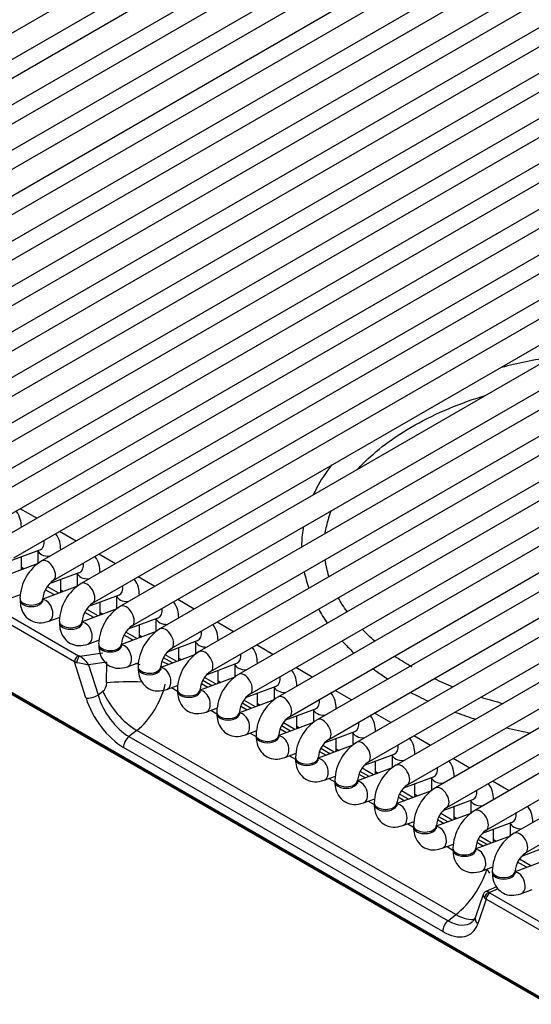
# Model space of a CAD drawing. Header units: millimetres. Extents: x 0 to 287, y 0 to 200.
# Tile 29 of 45: x 213.53 to 219.15, y 83.38 to 94.2. Entities that reach past the tile are written whole.
import ezdxf

# ---------------------------------------------------------------- set-up
doc = ezdxf.new("R2010")
doc.units = ezdxf.units.MM
doc.layers.add('134.135_BW4_CTM-', color=7, linetype='Continuous')
doc.layers.add('Standard', color=7, linetype='Continuous')

# ---------------------------------------------------------------- blocks, each defined once
blk = doc.blocks.new('SE')
at = {"layer": '134.135_BW4_CTM-', "color": 7, "linetype": 'Continuous'}
for p, q in [((217.711, 96.516), (208.589, 91.25)), ((208.714, 91.033), (217.836, 96.3)), ((218.143, 96.267), (209.021, 91)), ((209.146, 90.784), (218.268, 96.05)), ((218.575, 96.017), (209.453, 90.751)), ((209.578, 90.534), (218.7, 95.801)), ((219.007, 95.768), (209.885, 90.501)), ((210.01, 90.285), (219.132, 95.551)), ((219.439, 95.518), (210.317, 90.252)), ((210.442, 90.035), (219.564, 95.302)), ((219.871, 95.269), (210.749, 90.003)), ((210.874, 89.786), (219.996, 95.052)), ((220.303, 95.019), (211.181, 89.753)), ((211.306, 89.537), (220.428, 94.803)), ((220.735, 94.77), (211.613, 89.504)), ((211.738, 89.287), (220.86, 94.554)), ((221.167, 94.521), (212.045, 89.254)), ((212.17, 89.038), (221.292, 94.304)), ((221.599, 94.271), (212.477, 89.005)), ((212.602, 88.788), (221.724, 94.055)), ((222.031, 94.022), (212.909, 88.755)), ((213.034, 88.539), (222.156, 93.805)), ((222.463, 93.772), (213.341, 88.506)), ((213.466, 88.289), (222.588, 93.556)), ((222.895, 93.523), (213.773, 88.256)), ((213.898, 88.04), (223.02, 93.306)), ((223.327, 93.273), (214.205, 88.007)), ((214.33, 87.791), (223.452, 93.057)), ((223.759, 93.024), (214.637, 87.758)), ((214.762, 87.541), (223.884, 92.807)), ((224.191, 92.775), (215.069, 87.508)), ((215.194, 87.292), (224.316, 92.558)), ((224.623, 92.525), (215.502, 87.259)), ((205.347, 92.313), (214.178, 87.214)), ((215.627, 87.042), (224.748, 92.309)), ((225.055, 92.276), (215.934, 87.009)), ((214.134, 87.147), (205.302, 92.246)), ((216.059, 86.793), (225.18, 92.059)), ((225.487, 92.026), (216.366, 86.76)), ((216.491, 86.543), (225.612, 91.81)), ((225.919, 91.777), (216.798, 86.51)), ((227.707, 78.574), (205.15, 91.598)), ((205.151, 91.588), (227.708, 78.565)), ((205.161, 91.57), (227.718, 78.547)), ((216.923, 86.294), (226.044, 91.56)), ((226.351, 91.527), (217.23, 86.261)), ((217.355, 86.044), (226.476, 91.311)), ((226.783, 91.278), (217.662, 86.011)), ((217.787, 85.795), (226.908, 91.061)), ((227.215, 91.028), (218.094, 85.762)), ((218.219, 85.546), (227.34, 90.812)), ((227.647, 90.779), (218.526, 85.513)), ((218.651, 85.296), (227.772, 90.563)), ((228.08, 90.53), (218.958, 85.263)), ((219.083, 85.047), (228.205, 90.313)), ((213.718, 88.724), (213.536, 88.829)), ((213.549, 88.626), (213.549, 88.628)), ((214.151, 88.474), (213.968, 88.579)), ((213.427, 88.256), (213.753, 88.378)), ((213.981, 88.376), (213.981, 88.378)), ((213.549, 88.157), (213.549, 88.301)), ((213.731, 88.37), (213.731, 88.226)), ((214.583, 88.225), (214.401, 88.33)), ((213.732, 88.226), (213.352, 88.084)), ((213.549, 88.186), (213.579, 88.169)), ((213.859, 88.007), (214.185, 88.129)), ((213.981, 87.908), (213.981, 88.052)), ((214.163, 88.12), (214.163, 87.976)), ((214.413, 88.127), (214.413, 88.129)), ((215.015, 87.975), (214.833, 88.08)), ((214.164, 87.976), (213.784, 87.835)), ((213.959, 87.9), (213.833, 87.973)), ((213.417, 87.841), (213.541, 87.888)), ((213.534, 87.842), (213.534, 87.826)), ((213.784, 87.826), (213.784, 87.842)), ((213.911, 87.882), (213.812, 87.939)), ((213.981, 87.937), (214.011, 87.919)), ((214.291, 87.757), (214.617, 87.879)), ((214.595, 87.871), (214.595, 87.727)), ((214.845, 87.877), (214.845, 87.88)), ((214.596, 87.727), (214.216, 87.585)), ((214.413, 87.659), (214.413, 87.803)), ((215.447, 87.726), (215.265, 87.831)), ((213.849, 87.592), (213.974, 87.638)), ((214.343, 87.632), (214.244, 87.689)), ((214.391, 87.651), (214.265, 87.724)), ((214.413, 87.687), (214.443, 87.67)), ((214.723, 87.508), (215.049, 87.63)), ((215.027, 87.621), (215.027, 87.477)), ((215.277, 87.628), (215.277, 87.63)), ((213.966, 87.593), (213.966, 87.576)), ((214.216, 87.576), (214.216, 87.593)), ((214.845, 87.409), (214.845, 87.553)), ((215.879, 87.476), (215.697, 87.582)), ((215.028, 87.478), (214.648, 87.336)), ((214.775, 87.383), (214.676, 87.44)), ((214.823, 87.401), (214.697, 87.474)), ((214.845, 87.438), (214.875, 87.42)), ((214.281, 87.342), (214.406, 87.389)), ((214.398, 87.343), (214.398, 87.327)), ((214.648, 87.327), (214.648, 87.343)), ((215.155, 87.258), (215.481, 87.38)), ((215.277, 87.16), (215.277, 87.304)), ((215.459, 87.372), (215.459, 87.228)), ((215.709, 87.378), (215.709, 87.381)), ((216.311, 87.227), (216.129, 87.332)), ((214.19, 87.208), (214.445, 87.247)), ((215.46, 87.228), (215.08, 87.086)), ((215.207, 87.134), (215.108, 87.191)), ((215.256, 87.152), (215.129, 87.225)), ((215.277, 87.188), (215.307, 87.171)), ((214.258, 86.75), (214.134, 87.147)), ((214.489, 87.144), (214.287, 87.114)), ((214.287, 87.114), (214.391, 86.783)), ((214.485, 86.915), (214.489, 87.144)), ((214.713, 87.093), (214.838, 87.14)), ((214.83, 87.094), (214.83, 87.077)), ((215.08, 87.077), (215.08, 87.094)), ((215.587, 87.009), (215.914, 87.131)), ((215.891, 87.122), (215.891, 86.978)), ((216.141, 87.129), (216.141, 87.131)), ((216.743, 86.978), (216.561, 87.083)), ((215.892, 86.979), (215.512, 86.837)), ((215.688, 86.902), (215.561, 86.976)), ((215.709, 86.91), (215.709, 87.054)), ((215.145, 86.844), (215.27, 86.89)), ((215.197, 86.863), (215.263, 86.825)), ((215.526, 86.91), (215.597, 86.869)), ((215.639, 86.884), (215.54, 86.941)), ((215.709, 86.939), (215.739, 86.921)), ((216.019, 86.759), (216.346, 86.881)), ((216.323, 86.873), (216.323, 86.729)), ((216.573, 86.879), (216.573, 86.882)), ((214.391, 86.783), (214.444, 86.824)), ((215.262, 86.844), (215.262, 86.828)), ((215.512, 86.828), (215.512, 86.844)), ((216.141, 86.661), (216.141, 86.805)), ((217.175, 86.728), (216.993, 86.833)), ((216.324, 86.729), (215.944, 86.587)), ((215.958, 86.66), (216.029, 86.619)), ((216.071, 86.635), (215.972, 86.692)), ((216.12, 86.653), (215.993, 86.726)), ((216.141, 86.689), (216.171, 86.672)), ((215.577, 86.594), (215.702, 86.641)), ((215.629, 86.614), (215.695, 86.576)), ((215.694, 86.595), (215.694, 86.578)), ((215.944, 86.578), (215.944, 86.595)), ((216.451, 86.51), (216.778, 86.632)), ((216.573, 86.411), (216.573, 86.555)), ((216.755, 86.623), (216.755, 86.479)), ((217.005, 86.63), (217.005, 86.632)), ((217.607, 86.479), (217.425, 86.584)), ((216.756, 86.48), (216.376, 86.338)), ((216.503, 86.385), (216.404, 86.442)), ((216.552, 86.403), (216.425, 86.477)), ((216.573, 86.44), (216.603, 86.423)), ((214.816, 86.393), (214.729, 86.326)), ((214.729, 86.326), (218.234, 84.302)), ((218.32, 84.37), (214.816, 86.393)), ((216.009, 86.345), (216.134, 86.391)), ((216.061, 86.364), (216.127, 86.327)), ((216.126, 86.345), (216.126, 86.329)), ((216.376, 86.329), (216.376, 86.345)), ((216.39, 86.411), (216.461, 86.37)), ((216.883, 86.26), (217.21, 86.382)), ((217.187, 86.374), (217.187, 86.23)), ((217.437, 86.381), (217.437, 86.383)), ((218.039, 86.229), (217.857, 86.334)), ((217.188, 86.23), (216.808, 86.088)), ((216.984, 86.154), (216.857, 86.227)), ((217.005, 86.162), (217.005, 86.306)), ((218.175, 84.184), (214.671, 86.207)), ((216.441, 86.095), (216.566, 86.142)), ((216.493, 86.115), (216.559, 86.077)), ((216.822, 86.162), (216.894, 86.12)), ((216.935, 86.136), (216.836, 86.193)), ((217.005, 86.191), (217.035, 86.173)), ((217.315, 86.011), (217.642, 86.133)), ((217.619, 86.125), (217.619, 85.981)), ((217.869, 86.131), (217.869, 86.133)), ((216.558, 86.096), (216.558, 86.08)), ((216.808, 86.08), (216.808, 86.096)), ((217.437, 85.913), (217.437, 86.057)), ((218.471, 85.98), (218.289, 86.085)), ((216.873, 85.846), (216.998, 85.892)), ((217.62, 85.981), (217.24, 85.839)), ((217.254, 85.912), (217.326, 85.871)), ((217.367, 85.886), (217.268, 85.943)), ((217.416, 85.905), (217.289, 85.978)), ((217.437, 85.941), (217.467, 85.924)), ((216.926, 85.865), (216.991, 85.828)), ((216.99, 85.846), (216.99, 85.83)), ((217.24, 85.83), (217.24, 85.846)), ((217.747, 85.762), (218.074, 85.884)), ((217.869, 85.663), (217.869, 85.807)), ((218.051, 85.875), (218.051, 85.731)), ((218.301, 85.882), (218.301, 85.884)), ((218.903, 85.73), (218.721, 85.835)), ((218.052, 85.731), (217.672, 85.59)), ((217.799, 85.637), (217.701, 85.694)), ((217.848, 85.655), (217.721, 85.728)), ((217.869, 85.692), (217.899, 85.674)), ((217.305, 85.596), (217.43, 85.643)), ((217.358, 85.616), (217.423, 85.578)), ((217.422, 85.597), (217.422, 85.581)), ((217.672, 85.581), (217.672, 85.597)), ((217.686, 85.663), (217.758, 85.621)), ((218.179, 85.512), (218.506, 85.634)), ((218.483, 85.626), (218.483, 85.482)), ((218.733, 85.632), (218.733, 85.635)), ((218.484, 85.482), (218.104, 85.34)), ((218.28, 85.406), (218.153, 85.479)), ((218.301, 85.414), (218.301, 85.558)), ((217.737, 85.347), (217.862, 85.394)), ((217.79, 85.366), (217.855, 85.329)), ((217.854, 85.348), (217.854, 85.331)), ((218.104, 85.331), (218.104, 85.348)), ((218.118, 85.413), (218.19, 85.372)), ((218.231, 85.388), (218.133, 85.444)), ((218.301, 85.442), (218.331, 85.425)), ((218.611, 85.263), (218.938, 85.385)), ((218.915, 85.376), (218.915, 85.232)), ((218.733, 85.164), (218.733, 85.308)), ((218.169, 85.098), (218.294, 85.144)), ((218.916, 85.233), (218.537, 85.091)), ((218.55, 85.164), (218.622, 85.123)), ((218.663, 85.138), (218.565, 85.195)), ((218.712, 85.156), (218.585, 85.229)), ((218.733, 85.193), (218.763, 85.175)), ((219.043, 85.013), (219.37, 85.135)), ((218.222, 85.117), (218.287, 85.079)), ((218.287, 85.098), (218.287, 85.082)), ((218.537, 85.082), (218.537, 85.098)), ((219.348, 84.983), (218.969, 84.841)), ((219.095, 84.889), (218.997, 84.946)), ((219.144, 84.907), (219.017, 84.98)), ((218.601, 84.848), (218.726, 84.895)), ((218.654, 84.868), (218.658, 84.865)), ((218.658, 84.865), (218.662, 84.871)), ((218.719, 84.849), (218.719, 84.832)), ((218.969, 84.832), (218.969, 84.849)), ((218.62, 84.592), (218.535, 84.345)), ((218.767, 84.673), (218.648, 84.622)), ((218.783, 84.653), (218.688, 84.612)), ((218.697, 84.605), (227.528, 79.506)), ((219.033, 84.599), (219.158, 84.645)), ((218.652, 84.538), (218.559, 84.268)), ((227.484, 79.439), (218.652, 84.538)), ((218.234, 84.302), (218.32, 84.37))]:
    blk.add_line(p, q, dxfattribs=at)
for centre, radius, start, end in [((220.103, 85.509), 5.037, 98.4274, 104.7864), ((214.044, 87.824), 0.511, 122.0582, 177.9418), ((214.05, 87.821), 0.266, 124.6005, 175.3995), ((214.476, 87.574), 0.511, 122.0582, 177.9418), ((214.482, 87.571), 0.266, 124.6005, 175.3995), ((214.908, 87.325), 0.511, 122.0582, 177.9418), ((214.914, 87.322), 0.266, 124.6005, 175.3995), ((215.341, 87.075), 0.511, 122.0582, 177.9418), ((215.346, 87.072), 0.266, 124.6005, 175.3995), ((215.773, 86.826), 0.511, 122.0582, 177.9418), ((215.778, 86.823), 0.266, 124.6005, 175.3995), ((216.205, 86.576), 0.511, 122.0582, 177.9418), ((219.843, 90.659), 4.095, 244.5025, 247.6777), ((216.21, 86.573), 0.266, 124.6005, 175.3995), ((216.637, 86.327), 0.511, 122.0582, 177.9418), ((219.843, 90.659), 4.095, 252.262, 255.7845), ((216.642, 86.324), 0.266, 124.6005, 175.3995), ((217.069, 86.078), 0.511, 122.0582, 177.9418), ((217.074, 86.075), 0.266, 124.6005, 175.3995), ((217.501, 85.828), 0.511, 122.0582, 177.9418), ((217.506, 85.825), 0.266, 124.6005, 175.3995), ((217.933, 85.579), 0.511, 122.0582, 177.9418), ((217.938, 85.576), 0.266, 124.6005, 175.3995), ((218.365, 85.329), 0.511, 122.0582, 177.9418), ((218.37, 85.326), 0.266, 124.6005, 175.3995), ((218.797, 85.08), 0.511, 122.0582, 177.9418), ((218.802, 85.077), 0.266, 124.6005, 175.3995), ((219.229, 84.83), 0.511, 122.0582, 177.9418), ((219.234, 84.827), 0.266, 124.6005, 175.3995)]:
    blk.add_arc(centre, radius, start, end, dxfattribs=at)
for centre, major_axis, ratio, start_param, end_param in [((213.424, 88.628), (-0.125, 0), 0.57735, 3.109453, 3.142332), ((213.71, 88.495), (-0.044, 0.117), 0.668835, 3.141593, 4.350833), ((213.856, 88.378), (-0.125, 0), 0.57735, 3.109453, 3.142332), ((213.856, 88.378), (-0.125, 0), 0.57735, 0.1188, 1.602936), ((213.836, 88.148), (0.062, -0.108), 0.57735, 0.010172, 3.141304), ((214.142, 88.246), (-0.044, 0.117), 0.668835, 3.141593, 4.350833), ((214.288, 88.129), (-0.125, 0), 0.57735, 0.1188, 1.602936), ((214.288, 88.129), (-0.125, 0), 0.57735, 3.109453, 3.142332), ((214.268, 87.899), (0.063, -0.108), 0.57735, 0.010172, 3.141304), ((214.574, 87.996), (-0.044, 0.117), 0.668835, 3.141593, 4.350833), ((213.659, 87.842), (-0.125, 0), 0.57735, 0.000148, 3.133631), ((214.72, 87.88), (-0.125, 0), 0.57735, 0.1188, 1.602936), ((214.72, 87.88), (-0.125, 0), 0.57735, 3.109453, 3.142332), ((213.659, 87.826), (-0.125, 0), 0.57735, 0, 3.141593), ((213.805, 87.709), (-0.044, 0.117), 0.668835, 3.140971, 6.010802), ((214.7, 87.649), (0.063, -0.108), 0.57735, 0.010172, 3.141304), ((215.006, 87.747), (-0.044, 0.117), 0.668835, 3.141593, 4.350833), ((215.152, 87.63), (-0.125, 0), 0.57735, 0.1188, 1.602936), ((215.152, 87.63), (-0.125, 0), 0.57735, 3.109453, 3.142332), ((214.091, 87.593), (-0.125, 0), 0.57735, 0.000148, 3.133631), ((214.091, 87.576), (-0.125, 0), 0.57735, 0, 3.141593), ((214.237, 87.46), (-0.044, 0.117), 0.668835, 3.140971, 6.010802), ((215.132, 87.4), (0.063, -0.108), 0.57735, 0.010172, 3.141304), ((215.438, 87.497), (-0.044, 0.117), 0.668835, 3.141593, 4.350833), ((214.523, 87.343), (-0.125, 0), 0.57735, 0.000148, 3.133631), ((214.523, 87.327), (-0.125, 0), 0.57735, 0, 3.141593), ((214.669, 87.21), (-0.044, 0.117), 0.668835, 3.140971, 6.010802), ((215.584, 87.381), (-0.125, 0), 0.57735, 0.1188, 1.602936), ((215.584, 87.381), (-0.125, 0), 0.57735, 3.109453, 3.142332), ((214.169, 87.169), (-0.025, -0.0433), 0.57735, 3.665191, 5.550147), ((214.181, 87.164), (-0.0186, -0.0464), 0.370911, 3.596753, 5.376218), ((214.218, 87.221), (-0.0549, 0.0112), 0.364441, 0.827679, 1.105542), ((214.225, 87.127), (0.0785, -0.0866), 0.355271, 1.117777, 2.368372), ((215.564, 87.15), (0.063, -0.108), 0.57735, 0.010172, 3.141304), ((215.87, 87.248), (-0.044, 0.117), 0.668835, 3.141593, 4.350833), ((214.209, 87.177), (-0.103, -0.004), 0.389194, 0.735283, 1.013146), ((214.225, 87.127), (-0.112, 0.023), 0.003163, 0.908388, 2.158983), ((214.796, 86.884), (0.494, -0.143), 0.459276, 1.587179, 1.69174), ((214.955, 87.094), (-0.125, 0), 0.57735, 0.000148, 3.133631), ((214.955, 87.077), (-0.125, 0), 0.57735, 0, 3.141593), ((215.101, 86.961), (-0.044, 0.117), 0.668835, 3.140971, 6.010802), ((214.814, 86.973), (-0.596, 0.138), 0.414537, 4.185213, 4.310147), ((216.016, 87.131), (-0.125, 0), 0.57735, 0.1188, 1.602936), ((216.016, 87.131), (-0.125, 0), 0.57735, 3.109453, 3.142332), ((215.996, 86.901), (0.063, -0.108), 0.57735, 0.010172, 3.141304), ((216.302, 86.998), (-0.044, 0.117), 0.668835, 3.141593, 4.350833), ((214.406, 86.912), (-0.009, -0.104), 0.763081, 0.616767, 1.663964), ((214.795, 86.851), (0.5, -0.007), 0.152253, 1.408646, 2.242402), ((214.716, 86.848), (0.276, 0.533), 0.617798, 4.072625, 5.119823), ((216.448, 86.882), (-0.125, 0), 0.57735, 0.1188, 1.602936), ((216.448, 86.882), (-0.125, 0), 0.57735, 3.109453, 3.142332), ((214.329, 86.795), (-0.0954, -0.03), 0.370322, 0.62878, 2.157239), ((214.719, 86.732), (-0.258, 0.431), 0.560919, 1.136652, 2.352762), ((214.754, 86.76), (0.308, -0.394), 0.468323, 4.208397, 5.424507), ((215.387, 86.844), (-0.125, 0), 0.57735, 0.000148, 3.133631), ((215.387, 86.828), (-0.125, 0), 0.57735, 0, 3.141593), ((215.533, 86.711), (-0.044, 0.117), 0.668835, 3.140971, 6.010802), ((216.428, 86.652), (0.063, -0.108), 0.57735, 0.010172, 3.141304), ((214.649, 86.687), (0.321, -0.51), 0.546518, 4.263752, 5.479862), ((216.734, 86.749), (-0.044, 0.117), 0.668835, 3.141593, 4.350833), ((215.819, 86.595), (-0.125, 0), 0.57735, 0.000148, 3.133631), ((215.819, 86.578), (-0.125, 0), 0.57735, 0, 3.141593), ((215.965, 86.462), (-0.044, 0.117), 0.668835, 3.140971, 6.010802), ((216.88, 86.632), (-0.125, 0), 0.57735, 0.1188, 1.602936), ((216.88, 86.632), (-0.125, 0), 0.57735, 3.109453, 3.142332), ((216.86, 86.402), (0.063, -0.108), 0.57735, 0.010172, 3.141304), ((217.166, 86.5), (-0.044, 0.117), 0.668835, 3.141593, 4.350833), ((214.742, 86.252), (-0.05, -0.0866), 0.57735, 4.101524, 5.550147), ((216.251, 86.345), (-0.125, 0), 0.57735, 0.000148, 3.133631), ((216.251, 86.329), (-0.125, 0), 0.57735, 0, 3.141593), ((216.397, 86.212), (-0.044, 0.117), 0.668835, 3.140971, 6.010802), ((217.312, 86.383), (-0.125, 0), 0.57735, 0.1188, 1.602936), ((217.312, 86.383), (-0.125, 0), 0.57735, 3.109453, 3.142332), ((217.292, 86.153), (0.063, -0.108), 0.57735, 0.010172, 3.141304), ((217.598, 86.25), (-0.044, 0.117), 0.668835, 3.141593, 4.350833), ((217.744, 86.133), (-0.125, 0), 0.57735, 0.1188, 1.602936), ((217.744, 86.133), (-0.125, 0), 0.57735, 3.109453, 3.142332), ((216.683, 86.096), (-0.125, 0), 0.57735, 0.000148, 3.133631), ((216.683, 86.08), (-0.125, 0), 0.57735, 0, 3.141593), ((216.829, 85.963), (-0.044, 0.117), 0.668835, 3.140971, 6.010802), ((217.724, 85.903), (0.063, -0.108), 0.57735, 0.010172, 3.141304), ((218.03, 86.001), (-0.044, 0.117), 0.668835, 3.141593, 4.350833), ((217.115, 85.846), (-0.125, 0), 0.57735, 0.000148, 3.133631), ((217.115, 85.83), (-0.125, 0), 0.57735, 0, 3.141593), ((217.261, 85.713), (-0.044, 0.117), 0.668835, 3.140971, 6.010802), ((218.176, 85.884), (-0.125, 0), 0.57735, 0.1188, 1.602936), ((218.156, 85.654), (0.063, -0.108), 0.57735, 0.010172, 3.141304), ((218.176, 85.884), (-0.125, 0), 0.57735, 3.109453, 3.142332), ((218.462, 85.751), (-0.044, 0.117), 0.668835, 3.141593, 4.350833), ((217.547, 85.597), (-0.125, 0), 0.57735, 0.000148, 3.133631), ((217.547, 85.581), (-0.125, 0), 0.57735, 0, 3.141593), ((217.694, 85.464), (-0.044, 0.117), 0.668835, 3.140971, 6.010802), ((218.608, 85.635), (-0.125, 0), 0.57735, 0.1188, 1.602936), ((218.608, 85.635), (-0.125, 0), 0.57735, 3.109453, 3.142332), ((218.588, 85.404), (0.063, -0.108), 0.57735, 0.010172, 3.141304), ((218.894, 85.502), (-0.044, 0.117), 0.668835, 3.141593, 4.350833), ((217.979, 85.348), (-0.125, 0), 0.57735, 0.000148, 3.133631), ((219.04, 85.385), (-0.125, 0), 0.57735, 0.1188, 1.602936), ((217.979, 85.331), (-0.125, 0), 0.57735, 0, 3.141593), ((218.126, 85.215), (-0.044, 0.117), 0.668835, 3.140971, 6.010802), ((219.02, 85.155), (0.063, -0.108), 0.57735, 0.010172, 3.141304), ((218.412, 85.098), (-0.125, 0), 0.57735, 0.000148, 3.133631), ((218.412, 85.082), (-0.125, 0), 0.57735, 0, 3.141593), ((218.558, 84.965), (-0.044, 0.117), 0.668835, 3.140971, 6.010802), ((218.273, 84.795), (-0.321, -0.507), 0.535439, 0.981637, 2.028834), ((218.326, 84.813), (-0.428, 0.258), 0.504907, 4.049399, 4.171591), ((218.844, 84.849), (-0.125, 0), 0.57735, 0.000148, 3.133631), ((218.844, 84.832), (-0.125, 0), 0.57735, 0, 3.141593), ((218.99, 84.716), (-0.044, 0.117), 0.668835, 3.140971, 6.010802), ((218.708, 84.539), (0.0859, -0.0564), 0.350321, 3.280914, 3.976141), ((218.678, 84.567), (0.033, 0.0375), 0.743086, 0.656134, 2.435599), ((218.708, 84.539), (0.0633, -0.0811), 0.38622, 2.316235, 2.955922), ((218.688, 84.561), (0.025, 0.0433), 0.57735, 0.523599, 2.408554), ((218.728, 84.617), (-0.049, 0.0112), 0.453141, 0.6972, 0.975063), ((218.719, 84.573), (-0.0967, 0.0262), 0.611231, 0.704286, 0.982149), ((218.246, 84.229), (-0.05, -0.0866), 0.57735, 4.101524, 5.550147), ((218.153, 84.664), (-0.321, 0.51), 0.546518, 2.33827, 3.554379), ((218.224, 84.709), (-0.258, 0.431), 0.560919, 2.352762, 3.216562), ((218.259, 84.737), (-0.308, 0.394), 0.468323, 2.282914, 2.974695), ((218.629, 84.313), (0.0945, -0.0327), 0.768713, 3.163933, 4.165607), ((218.629, 84.313), (0.0945, -0.0327), 0.768713, 3.141593, 3.163933)]:
    blk.add_ellipse(centre, major_axis=major_axis, ratio=ratio, start_param=start_param, end_param=end_param, dxfattribs=at)
for points, knots in [([(217.243, 89.264), (217.312, 89.339), (217.474, 89.492), (217.776, 89.703), (218.139, 89.893), (218.438, 90.009), (218.61, 90.063), (218.639, 90.072)], [0.2821466, 0.2821466, 0.2821466, 0.2821466, 0.3121799, 0.3445801, 0.3769253, 0.4092712, 0.4157622, 0.4157622, 0.4157622, 0.4157622]), ([(216.955, 89.309), (216.891, 89.227), (216.822, 89.12), (216.767, 89.009), (216.756, 88.986)], [0.35417651, 0.35417651, 0.35417651, 0.35417651, 0.42108584, 0.43848088, 0.43848088, 0.43848088, 0.43848088]), ([(216.886, 88.562), (216.894, 88.615), (216.913, 88.698), (216.941, 88.781), (216.953, 88.811)], [0.19364325, 0.19364325, 0.19364325, 0.19364325, 0.21296735, 0.22438667, 0.22438667, 0.22438667, 0.22438667]), ([(213.549, 88.628), (213.547, 88.659), (213.542, 88.717), (213.514, 88.775), (213.492, 88.801), (213.491, 88.803)], [0, 0, 0, 0, 0.1795424, 0.3871935, 0.3979072, 0.3979072, 0.3979072, 0.3979072]), ([(216.645, 88.633), (216.634, 88.571), (216.626, 88.496), (216.625, 88.42), (216.625, 88.408)], [0.52543299, 0.52543299, 0.52543299, 0.52543299, 0.5709823, 0.57969429, 0.57969429, 0.57969429, 0.57969429]), ([(213.981, 88.378), (213.979, 88.41), (213.974, 88.468), (213.946, 88.526), (213.924, 88.552), (213.923, 88.553)], [0, 0, 0, 0, 0.1795424, 0.3871935, 0.3979072, 0.3979072, 0.3979072, 0.3979072]), ([(214.413, 88.129), (214.411, 88.161), (214.406, 88.218), (214.378, 88.276), (214.356, 88.303), (214.355, 88.304)], [0, 0, 0, 0, 0.1795424, 0.3871935, 0.3979072, 0.3979072, 0.3979072, 0.3979072]), ([(216.926, 88.085), (216.916, 88.116), (216.899, 88.178), (216.888, 88.24), (216.884, 88.272)], [0.13491689, 0.13491689, 0.13491689, 0.13491689, 0.14621334, 0.15790951, 0.15790951, 0.15790951, 0.15790951]), ([(214.845, 87.88), (214.843, 87.911), (214.838, 87.969), (214.81, 88.027), (214.788, 88.053), (214.787, 88.054)], [0, 0, 0, 0, 0.1795424, 0.3871935, 0.3979072, 0.3979072, 0.3979072, 0.3979072]), ([(213.534, 87.826), (213.536, 87.794), (213.541, 87.736), (213.582, 87.653), (213.653, 87.593), (213.75, 87.567), (213.811, 87.581), (213.849, 87.592)], [0, 0, 0, 0, 0.179542, 0.387194, 0.57595, 0.771343, 1, 1, 1, 1]), ([(213.786, 87.807), (213.786, 87.807), (213.786, 87.808), (213.784, 87.816), (213.784, 87.824), (213.784, 87.826)], [0.748032, 0.748032, 0.748032, 0.748032, 0.81857, 0.9674329, 1, 1, 1, 1]), ([(215.277, 87.63), (215.275, 87.662), (215.27, 87.719), (215.242, 87.777), (215.22, 87.804), (215.219, 87.805)], [0, 0, 0, 0, 0.1795424, 0.3871935, 0.3979072, 0.3979072, 0.3979072, 0.3979072]), ([(213.966, 87.576), (213.968, 87.545), (213.973, 87.487), (214.014, 87.403), (214.086, 87.343), (214.182, 87.317), (214.243, 87.332), (214.281, 87.342)], [0, 0, 0, 0, 0.179542, 0.387194, 0.57595, 0.771343, 1, 1, 1, 1]), ([(214.218, 87.557), (214.218, 87.557), (214.218, 87.559), (214.216, 87.566), (214.216, 87.575), (214.216, 87.576)], [0.748032, 0.748032, 0.748032, 0.748032, 0.81857, 0.9674329, 1, 1, 1, 1]), ([(215.709, 87.381), (215.707, 87.412), (215.702, 87.47), (215.674, 87.528), (215.652, 87.554), (215.651, 87.556)], [0, 0, 0, 0, 0.1795424, 0.3871935, 0.3979072, 0.3979072, 0.3979072, 0.3979072]), ([(217.429, 87.375), (217.412, 87.389), (217.363, 87.432), (217.318, 87.476), (217.289, 87.506)], [0.04309183, 0.04309183, 0.04309183, 0.04309183, 0.04910298, 0.0609291, 0.0609291, 0.0609291, 0.0609291]), ([(214.398, 87.327), (214.4, 87.295), (214.405, 87.238), (214.446, 87.154), (214.518, 87.094), (214.614, 87.068), (214.675, 87.082), (214.713, 87.093)], [0, 0, 0, 0, 0.179542, 0.387194, 0.57595, 0.771343, 1, 1, 1, 1]), ([(214.65, 87.308), (214.65, 87.308), (214.65, 87.309), (214.648, 87.317), (214.648, 87.325), (214.648, 87.327)], [0.748032, 0.748032, 0.748032, 0.748032, 0.81857, 0.9674329, 1, 1, 1, 1]), ([(216.141, 87.131), (216.139, 87.163), (216.134, 87.22), (216.106, 87.278), (216.084, 87.305), (216.083, 87.306)], [0, 0, 0, 0, 0.1795424, 0.3871935, 0.3979072, 0.3979072, 0.3979072, 0.3979072]), ([(217.067, 87.376), (217.095, 87.346), (217.138, 87.302), (217.185, 87.258), (217.201, 87.243)], [0.84168058, 0.84168058, 0.84168058, 0.84168058, 0.86701659, 0.88001625, 0.88001625, 0.88001625, 0.88001625]), ([(217.838, 87.088), (217.773, 87.127), (217.712, 87.165), (217.651, 87.205), (217.644, 87.21)], [0, 0, 0, 0, 0.0168876, 0.01909231, 0.01909231, 0.01909231, 0.01909231]), ([(214.83, 87.077), (214.832, 87.046), (214.837, 86.988), (214.878, 86.904), (214.95, 86.844), (215.046, 86.818), (215.107, 86.833), (215.145, 86.844)], [0, 0, 0, 0, 0.179542, 0.387194, 0.57595, 0.771343, 1, 1, 1, 1]), ([(215.082, 87.059), (215.083, 87.059), (215.082, 87.06), (215.08, 87.067), (215.08, 87.076), (215.08, 87.077)], [0.748032, 0.748032, 0.748032, 0.748032, 0.81857, 0.9674329, 1, 1, 1, 1]), ([(216.573, 86.882), (216.571, 86.913), (216.566, 86.971), (216.538, 87.029), (216.516, 87.055), (216.515, 87.057)], [0, 0, 0, 0, 0.1795424, 0.3871935, 0.3979072, 0.3979072, 0.3979072, 0.3979072]), ([(217.407, 87.072), (217.421, 87.062), (217.475, 87.022), (217.531, 86.986), (217.573, 86.958)], [0.93210217, 0.93210217, 0.93210217, 0.93210217, 0.94260368, 0.97104011, 0.97104011, 0.97104011, 0.97104011]), ([(215.262, 86.828), (215.264, 86.796), (215.269, 86.739), (215.31, 86.655), (215.382, 86.595), (215.478, 86.569), (215.539, 86.584), (215.577, 86.594)], [0, 0, 0, 0, 0.179542, 0.387194, 0.57595, 0.771343, 1, 1, 1, 1]), ([(215.515, 86.809), (215.515, 86.809), (215.514, 86.81), (215.512, 86.818), (215.512, 86.826), (215.512, 86.828)], [0.748032, 0.748032, 0.748032, 0.748032, 0.81857, 0.9674329, 1, 1, 1, 1]), ([(217.005, 86.632), (217.003, 86.664), (216.998, 86.722), (216.97, 86.779), (216.948, 86.806), (216.947, 86.807)], [0, 0, 0, 0, 0.1795424, 0.3871935, 0.3979072, 0.3979072, 0.3979072, 0.3979072]), ([(217.821, 86.812), (217.852, 86.796), (217.914, 86.763), (217.981, 86.731), (218.017, 86.715)], [0.01236303, 0.01236303, 0.01236303, 0.01236303, 0.02331153, 0.0350889, 0.0350889, 0.0350889, 0.0350889]), ([(215.694, 86.578), (215.696, 86.547), (215.701, 86.489), (215.742, 86.405), (215.814, 86.345), (215.91, 86.319), (215.971, 86.334), (216.009, 86.345)], [0, 0, 0, 0, 0.179542, 0.387194, 0.57595, 0.771343, 1, 1, 1, 1]), ([(215.947, 86.56), (215.947, 86.56), (215.946, 86.561), (215.944, 86.569), (215.944, 86.577), (215.944, 86.578)], [0.748032, 0.748032, 0.748032, 0.748032, 0.81857, 0.9674329, 1, 1, 1, 1]), ([(217.437, 86.383), (217.435, 86.414), (217.43, 86.472), (217.402, 86.53), (217.38, 86.556), (217.379, 86.558)], [0, 0, 0, 0, 0.1795424, 0.3871935, 0.3979072, 0.3979072, 0.3979072, 0.3979072]), ([(218.308, 86.594), (218.315, 86.592), (218.39, 86.564), (218.467, 86.538), (218.538, 86.515)], [0.06545655, 0.06545655, 0.06545655, 0.06545655, 0.06751527, 0.08834347, 0.08834347, 0.08834347, 0.08834347]), ([(216.126, 86.329), (216.128, 86.297), (216.133, 86.24), (216.174, 86.156), (216.246, 86.096), (216.342, 86.07), (216.403, 86.085), (216.441, 86.095)], [0, 0, 0, 0, 0.179542, 0.387194, 0.57595, 0.771343, 1, 1, 1, 1]), ([(216.379, 86.31), (216.379, 86.31), (216.378, 86.311), (216.376, 86.319), (216.376, 86.327), (216.376, 86.329)], [0.748032, 0.748032, 0.748032, 0.748032, 0.81857, 0.9674329, 1, 1, 1, 1]), ([(217.869, 86.133), (217.867, 86.165), (217.862, 86.223), (217.834, 86.281), (217.812, 86.307), (217.811, 86.308)], [0, 0, 0, 0, 0.1795424, 0.3871935, 0.3979072, 0.3979072, 0.3979072, 0.3979072]), ([(216.558, 86.08), (216.56, 86.048), (216.565, 85.99), (216.606, 85.907), (216.678, 85.847), (216.774, 85.82), (216.835, 85.835), (216.873, 85.846)], [0, 0, 0, 0, 0.179542, 0.387194, 0.57595, 0.771343, 1, 1, 1, 1]), ([(216.811, 86.061), (216.811, 86.061), (216.81, 86.062), (216.808, 86.07), (216.808, 86.078), (216.808, 86.08)], [0.748032, 0.748032, 0.748032, 0.748032, 0.81857, 0.9674329, 1, 1, 1, 1]), ([(218.301, 85.884), (218.299, 85.916), (218.295, 85.973), (218.266, 86.031), (218.245, 86.058), (218.243, 86.059)], [0, 0, 0, 0, 0.1795424, 0.3871935, 0.3979072, 0.3979072, 0.3979072, 0.3979072]), ([(216.99, 85.83), (216.992, 85.799), (216.997, 85.741), (217.038, 85.657), (217.11, 85.597), (217.207, 85.571), (217.267, 85.586), (217.305, 85.596)], [0, 0, 0, 0, 0.179542, 0.387194, 0.57595, 0.771343, 1, 1, 1, 1]), ([(217.243, 85.811), (217.243, 85.811), (217.242, 85.812), (217.241, 85.82), (217.24, 85.828), (217.24, 85.83)], [0.748032, 0.748032, 0.748032, 0.748032, 0.81857, 0.9674329, 1, 1, 1, 1]), ([(218.733, 85.635), (218.731, 85.666), (218.727, 85.724), (218.698, 85.782), (218.677, 85.808), (218.675, 85.809)], [0, 0, 0, 0, 0.1795424, 0.3871935, 0.3979072, 0.3979072, 0.3979072, 0.3979072]), ([(217.422, 85.581), (217.424, 85.549), (217.429, 85.492), (217.47, 85.408), (217.542, 85.348), (217.639, 85.322), (217.699, 85.336), (217.737, 85.347)], [0, 0, 0, 0, 0.179542, 0.387194, 0.57595, 0.771343, 1, 1, 1, 1]), ([(217.675, 85.562), (217.675, 85.562), (217.674, 85.563), (217.673, 85.571), (217.672, 85.579), (217.672, 85.581)], [0.748032, 0.748032, 0.748032, 0.748032, 0.81857, 0.9674329, 1, 1, 1, 1]), ([(219.165, 85.385), (219.163, 85.417), (219.159, 85.474), (219.13, 85.532), (219.109, 85.559), (219.108, 85.56)], [0, 0, 0, 0, 0.1795424, 0.3871935, 0.3979072, 0.3979072, 0.3979072, 0.3979072]), ([(217.854, 85.331), (217.856, 85.3), (217.861, 85.242), (217.902, 85.158), (217.974, 85.098), (218.071, 85.072), (218.131, 85.087), (218.169, 85.098)], [0, 0, 0, 0, 0.179542, 0.387194, 0.57595, 0.771343, 1, 1, 1, 1]), ([(218.107, 85.312), (218.107, 85.312), (218.106, 85.314), (218.105, 85.321), (218.105, 85.33), (218.104, 85.331)], [0.748032, 0.748032, 0.748032, 0.748032, 0.81857, 0.9674329, 1, 1, 1, 1]), ([(218.287, 85.082), (218.288, 85.05), (218.293, 84.993), (218.334, 84.909), (218.406, 84.849), (218.503, 84.823), (218.563, 84.837), (218.601, 84.848)], [0, 0, 0, 0, 0.179542, 0.387194, 0.57595, 0.771343, 1, 1, 1, 1]), ([(218.539, 85.063), (218.539, 85.063), (218.538, 85.064), (218.537, 85.072), (218.537, 85.08), (218.537, 85.082)], [0.748032, 0.748032, 0.748032, 0.748032, 0.81857, 0.9674329, 1, 1, 1, 1]), ([(218.719, 84.832), (218.72, 84.801), (218.725, 84.743), (218.766, 84.659), (218.838, 84.599), (218.935, 84.573), (218.995, 84.588), (219.033, 84.599)], [0, 0, 0, 0, 0.179542, 0.387194, 0.57595, 0.771343, 1, 1, 1, 1]), ([(218.971, 84.814), (218.971, 84.814), (218.97, 84.815), (218.969, 84.823), (218.969, 84.831), (218.969, 84.832)], [0.748032, 0.748032, 0.748032, 0.748032, 0.81857, 0.9674329, 1, 1, 1, 1]), ([(218.661, 84.625), (218.66, 84.625), (218.653, 84.625), (218.64, 84.619), (218.627, 84.607), (218.62, 84.594), (218.619, 84.587), (218.619, 84.584)], [0, 0, 0, 0, 0.063594, 0.333616, 0.616872, 0.892158, 1, 1, 1, 1])]:
    blk.add_open_spline(points, degree=3, knots=knots, dxfattribs=at)
for points in [[(216.654, 88.135), (216.667, 88.075), (216.684, 88.016), (216.705, 87.957)], [(217.125, 87.699), (217.088, 87.75), (217.055, 87.801), (217.026, 87.853)], [(216.81, 87.728), (216.839, 87.675), (216.872, 87.623), (216.908, 87.572)], [(218.876, 86.422), (218.963, 86.401), (219.052, 86.382), (219.142, 86.365)], [(218.535, 84.345), (218.525, 84.316), (218.512, 84.299), (218.496, 84.294)]]:
    blk.add_open_spline(points, degree=3, dxfattribs=at)

msp = doc.modelspace()

# ---------------------------------------------------------------- block references
at = {"layer": 'Standard'}
msp.add_blockref('SE', (0, 0), dxfattribs=at)

doc.saveas('drawing.dxf')
